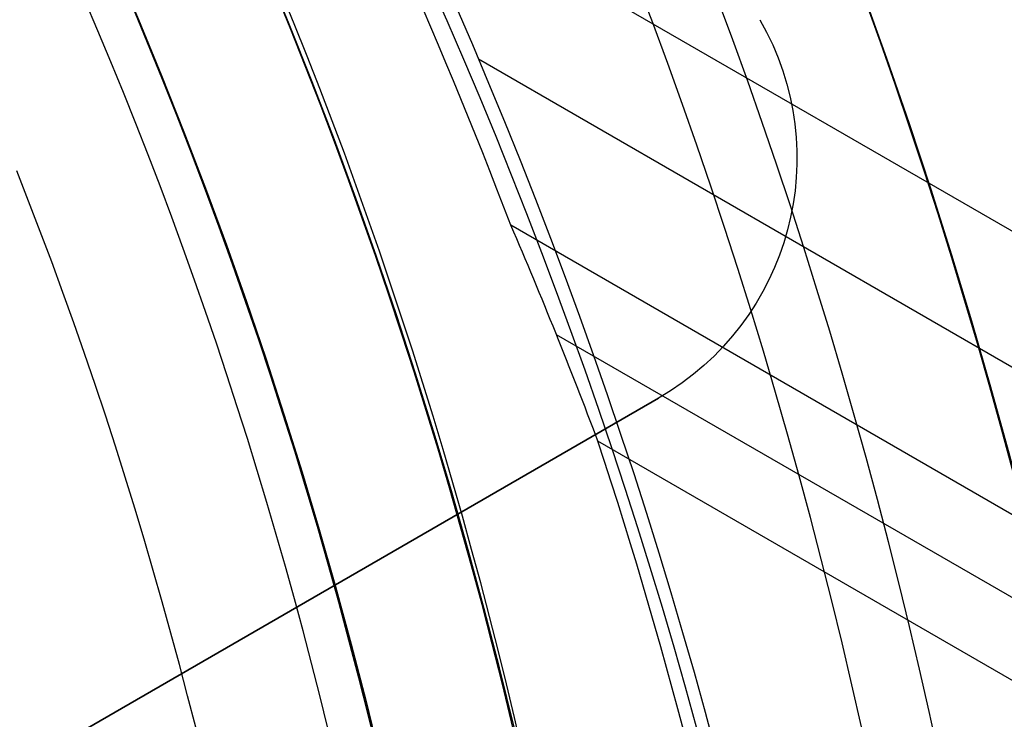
# Model space of a CAD drawing. Extents: x 16051 to 17254, y -2088 to -1046.
# Tile 35 of 62: x 16699 to 16709, y -1693 to -1685. Entities that reach past the tile are written whole.
import ezdxf

# ---------------------------------------------------------------- set-up
doc = ezdxf.new("R2010")
doc.units = 0
doc.layers.get('0').update_dxf_attribs({"linetype": 'CONTINUOUS'})
doc.layers.add('COLOR', color=7, linetype='CONTINUOUS')

msp = doc.modelspace()

# ---------------------------------------------------------------- linework, layer by layer
for p, q in [((16702.36279174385, -1683.328040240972, 54.33859617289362), (16713.79380635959, -1689.92773960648, 54.33859617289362)), ((17245.64764317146, -1998.468608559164, 56.4424488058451), (16703.75398332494, -1685.606158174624, 56.4424488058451)), ((17244.95658037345, -1999.665564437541, 54.70892942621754), (16704.10416529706, -1687.404277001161, 54.70892942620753)), ((16704.59582007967, -1688.584898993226, 55.13187291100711), (17244.56826975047, -2000.338138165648, 55.13187291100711)), ((16705.70195016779, -1689.276261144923, 261.0844421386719), (16683.1852896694, -1702.276261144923, 261.0844421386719)), ((16696.17567072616, -1694.776261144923, 258.0844421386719), (16705.70195016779, -1689.276261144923, 258.0844421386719)), ((16705.70195016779, -1689.276261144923, 258.0844421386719), (16705.70195016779, -1689.276261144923, 261.0844421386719)), ((17244.17995912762, -2001.010711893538, 55.5548163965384), (16705.04684664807, -1689.742064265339, 55.55481639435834))]:
    msp.add_line(p, q)
at = {"extrusion": (0.1124755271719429, 0.1948133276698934, 0.9743700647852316)}
msp.add_lwpolyline([(-15309.47030365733, -6720.994009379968), (-15309.98085325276, -6720.685040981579), (-15310.48939906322, -6720.371376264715), (-15310.99588066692, -6720.053034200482), (-15311.50023783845, -6719.730034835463), (-15312.00241057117, -6719.402399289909), (-15312.50233909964, -6719.070149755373), (-15312.99996392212, -6718.733309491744), (-15313.49522582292, -6718.391902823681), (-15313.98806589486, -6718.045955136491), (-15314.47842556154, -6717.695492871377), (-15314.96624659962, -6717.340543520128), (-15315.45147116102, -6716.981135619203), (-15315.93404179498, -6716.617298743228), (-15316.41390147, -6716.24906349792), (-15316.89099359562, -6715.876461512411), (-15317.36526204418, -6715.499525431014), (-15317.83665117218, -6715.118288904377), (-15318.30510584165, -6714.732786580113), (-15318.7705714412, -6714.343054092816), (-15319.23299390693, -6713.949128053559), (-15319.69231974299, -6713.551046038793), (-15320.14849604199, -6713.148846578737), (-15320.6014705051, -6712.742569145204), (-15321.05119146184, -6712.332254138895), (-15321.49760788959, -6711.917942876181), (-15321.94066943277, -6711.499677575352), (-15322.38032642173, -6711.077501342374), (-15322.8165298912, -6710.651458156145), (-15323.24923159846, -6710.221592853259), (-15323.67838404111, -6709.787951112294), (-15324.10394047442, -6709.350579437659), (-15324.52585492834, -6708.909525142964), (-15324.94408222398, -6708.464836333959), (-15325.35857798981, -6708.016561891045), (-15325.76929867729, -6707.564751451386), (-15326.17620157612, -6707.10945539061), (-15326.579244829, -6706.65072480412), (-15326.9783874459, -6706.188611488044), (-15327.37358931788, -6705.723167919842), (-15327.76481123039, -6705.25444723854), (-15328.15201487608, -6704.782503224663), (-15328.53516286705, -6704.307390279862), (-15328.91421874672, -6703.829163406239), (-15329.28914700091, -6703.347878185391), (-15329.65991306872, -6702.863590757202), (-15330.02648335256, -6702.376357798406), (-15330.38882522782, -6701.886236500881), (-15330.74690705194, -6701.393284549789), (-15331.10069817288, -6700.897560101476), (-15331.4501689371, -6700.399121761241), (-15331.79529069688, -6699.898028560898), (-15332.13603581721, -6699.394339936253), (-15332.47237768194, -6698.888115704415), (-15332.80429069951, -6698.379416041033), (-15333.131750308, -6697.868301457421), (-15333.45473297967, -6697.354832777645), (-15333.77321622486, -6696.839071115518), (-15334.08717859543, -6696.321077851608), (-15334.39659968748, -6695.800914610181), (-15334.7014601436, -6695.278643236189), (-15335.00174165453, -6694.754325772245), (-15335.29742696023, -6694.228024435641), (-15335.58849985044, -6693.699801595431), (-15335.87494516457, -6693.16971974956), (-15336.15674879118, -6692.637841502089), (-15336.4338976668, -6692.10422954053), (-15336.70637977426, -6691.56894661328), (-15336.97418414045, -6691.032055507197), (-15337.23730083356, -6690.493619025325), (-15337.49572095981, -6689.953699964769), (-15337.74943665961, -6689.41236109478), (-15337.9984411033, -6688.869665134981), (-15338.24272848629, -6688.325674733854), (-15338.48229402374, -6687.780452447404), (-15338.71713394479, -6687.234060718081), (-15338.94724548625, -6686.686561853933), (-15339.1726268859, -6686.138018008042), (-15339.39327737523, -6685.588491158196), (-15339.60919717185, -6685.038043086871), (-15339.82038747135, -6684.486735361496), (-15340.02685043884, -6683.934629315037), (-15340.22858919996, -6683.381786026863), (-15340.42560783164, -6682.828266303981), (-15340.61791135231, -6682.274130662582), (-15340.80550571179, -6681.719439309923), (-15340.98839778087, -6681.164252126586), (-15341.16659534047, -6680.60862864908), (-15341.34010707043, -6680.05262805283), (-15341.50894253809, -6679.496309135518), (-15341.67311218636, -6678.939730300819), (-15341.83262732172, -6678.382949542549), (-15341.98750010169, -6677.826024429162), (-15342.13774352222, -6677.269012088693), (-15342.28337140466, -6676.711969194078), (-15342.42439838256, -6676.154951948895), (-15342.56083988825, -6675.598016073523), (-15342.69271213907, -6675.04121679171), (-15342.82003212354, -6674.484608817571), (-15342.9428175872, -6673.928246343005), (-15343.06108701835, -6673.37218302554), (-15343.17485963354, -6672.816471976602), (-15343.28415536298, -6672.261165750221), (-15343.38899483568, -6671.70631633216), (-15343.48939936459, -6671.15197512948), (-15343.58539093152, -6670.598192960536), (-15343.67699217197, -6670.045020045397), (-15343.76422635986, -6669.492505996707), (-15343.84711739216, -6668.940699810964), (-15343.92568977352, -6668.389649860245), (-15343.99996860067, -6667.839403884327), (-15344.06997954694, -6667.290008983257), (-15344.13574884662, -6666.741511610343), (-15344.19730327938, -6666.19395756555), (-15344.25467015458, -6665.64739198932), (-15344.30787729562, -6665.101859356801), (-15344.35695302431, -6664.5574034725), (-15344.4019261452, -6664.014067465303), (-15344.44282592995, -6663.471893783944), (-15344.4796821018, -6662.930924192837), (-15344.51252481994, -6662.391199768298), (-15344.54138466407, -6661.852760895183), (-15344.56629261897, -6661.315647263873), (-15344.58728005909, -6660.779897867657), (-15344.60437873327, -6660.245551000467), (-15344.61762074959, -6659.712644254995), (-15344.6270385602, -6659.181214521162), (-15344.63266494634, -6658.651297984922), (-15344.63453300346, -6658.122930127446), (-15344.6327337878, -6657.604389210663), (-15344.62731513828, -6657.08435597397), (-15344.61824576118, -6656.562863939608), (-15344.60549465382, -6656.039947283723), (-15344.58903111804, -6655.51564083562), (-15344.56882477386, -6654.989980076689), (-15344.54484557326, -6654.463001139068), (-15344.51706381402, -6653.934740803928), (-15344.48545015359, -6653.405236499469), (-15344.44997562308, -6652.874526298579), (-15344.41061164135, -6652.342648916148), (-15344.36733002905, -6651.809643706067), (-15344.32010302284, -6651.275550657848), (-15344.26890328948, -6650.740410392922), (-15344.21370394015, -6650.204264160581), (-15344.15447854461, -6649.667153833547), (-15344.09120114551, -6649.129121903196), (-15344.02384627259, -6648.590211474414), (-15343.952388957, -6648.050466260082), (-15343.87680474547, -6647.509930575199), (-15343.79706971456, -6646.968649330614), (-15343.71316048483, -6646.426668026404), (-15343.62505423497, -6645.884032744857), (-15343.53272871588, -6645.340790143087), (-15343.43616226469, -6644.796987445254), (-15343.33533381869, -6644.252672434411), (-15343.2302229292, -6643.707893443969), (-15343.1208097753, -6643.162699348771), (-15343.00707517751, -6642.617139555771), (-15342.8890006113, -6642.07126399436), (-15342.76656822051, -6641.525123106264), (-15342.63976083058, -6640.978767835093), (-15342.50856196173, -6640.432249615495), (-15342.37295584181, -6639.885620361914), (-15342.23292741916, -6639.338932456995), (-15342.08846237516, -6638.792238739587), (-15341.93954713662, -6638.245592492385), (-15341.78616888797, -6637.699047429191), (-15341.62831558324, -6637.15265768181), (-15341.46597595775, -6636.606477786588), (-15341.29913953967, -6636.060562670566), (-15341.12779666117, -6635.514967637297), (-15340.95193846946, -6634.969748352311), (-15340.77155693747, -6634.424960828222), (-15340.58664487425, -6633.880661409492), (-15340.39719593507, -6633.336906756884), (-15340.20320463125, -6632.793753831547), (-15340.00466633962, -6632.251259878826), (-15339.80157731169, -6631.709482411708), (-15339.59393468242, -6631.168479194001), (-15339.38173647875, -6630.628308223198), (-15339.16498162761, -6630.089027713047), (-15338.94366996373, -6629.55069607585), (-15338.71780223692, -6629.013371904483), (-15338.48738011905, -6628.477113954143), (-15338.25240621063, -6627.941981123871), (-15338.01288404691, -6627.40803243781), (-15337.76881810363, -6626.875327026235), (-15337.52021380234, -6626.343924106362), (-15337.26707751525, -6625.813882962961), (-15337.00941656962, -6625.285262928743), (-15336.74723925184, -6624.758123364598), (-15336.48055481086, -6624.232523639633), (-15336.20937346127, -6623.708523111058), (-15335.93370638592, -6623.186181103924), (-15335.65356573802, -6622.665556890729), (-15335.36896464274, -6622.146709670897), (-15335.07991719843, -6621.629698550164), (-15334.78643847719, -6621.114582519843), (-15334.48854452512, -6620.601420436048), (-15334.18625236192, -6620.090270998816), (-15333.87957998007, -6619.581192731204), (-15333.5685463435, -6619.074243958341), (-15333.25317138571, -6618.569482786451), (-15332.93347600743, -6618.066967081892), (-15332.60948207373, -6617.566754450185), (-15332.28121241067, -6617.068902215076), (-15331.94869080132, -6616.573467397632), (-15331.61194198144, -6616.080506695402), (-15331.2709916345, -6615.590076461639), (-15330.92586638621, -6615.102232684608), (-15330.57659379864, -6614.617030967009), (-15330.22320236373, -6614.134526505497), (-15329.86572149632, -6613.654774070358), (-15329.50418152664, -6613.1778279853), (-15329.13861369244, -6612.703742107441), (-15328.7690501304, -6612.232569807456), (-15328.39552386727, -6611.764363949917), (-15328.01806881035, -6611.299176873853), (-15327.63671973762, -6610.837060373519), (-15327.25151228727, -6610.378065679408), (-15326.86248294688, -6609.92224343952), (-15326.46966904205, -6609.469643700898), (-15326.0731087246, -6609.020315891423), (-15325.67284096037, -6608.574308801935), (-15325.26890551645, -6608.131670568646), (-15324.86134294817, -6607.69244865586), (-15324.45019458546, -6607.256689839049), (-15324.03550251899, -6606.824440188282), (-15323.61730958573, -6606.395745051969), (-15323.19565935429, -6605.970649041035), (-15322.77059610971, -6605.54919601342), (-15322.342164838, -6605.131429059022), (-15321.91041121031, -6604.717390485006), (-15321.47538156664, -6604.307121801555), (-15321.03712289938, -6603.900663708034), (-15320.59568283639, -6603.498056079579), (-15320.15110962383, -6603.099337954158), (-15319.7034521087, -6602.704547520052), (-15319.25275972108, -6602.313722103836), (-15318.79908245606, -6601.926898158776), (-15318.34247085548, -6601.54411125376), (-15317.88297598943, -6601.165396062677), (-15317.42064943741, -6600.790786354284), (-15316.95554326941, -6600.420314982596), (-15316.4877100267, -6600.054013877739), (-15316.01720270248, -6599.691914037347), (-15315.54407472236, -6599.334045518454), (-15315.06837992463, -6598.980437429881), (-15314.59017254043, -6598.63111792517), (-15314.10950717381, -6598.286114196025), (-15313.62643878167, -6597.945452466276), (-15313.14102265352, -6597.609157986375), (-15312.65331439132, -6597.277255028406), (-15312.16336988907, -6596.949766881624), (-15311.67124531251, -6596.626715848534), (-15311.17699707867, -6596.308123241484), (-15310.68068183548, -6595.994009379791)], dxfattribs=at)
at = {"extrusion": (0.1124755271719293, 0.1948133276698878, 0.9743700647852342)}
msp.add_lwpolyline([(-15308.55944587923, -6595.994009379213), (-15309.08051549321, -6596.298800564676), (-15309.59963515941, -6596.60845085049), (-15310.11674160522, -6596.922942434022), (-15310.6317717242, -6597.242256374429), (-15311.14466260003, -6597.566372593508), (-15311.6553515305, -6597.895269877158), (-15312.16377605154, -6598.228925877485), (-15312.66987396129, -6598.567317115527), (-15313.17358334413, -6598.91041898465), (-15313.67484259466, -6599.258205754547), (-15314.17359044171, -6599.610650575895), (-15314.66976597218, -6599.967725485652), (-15315.16330865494, -6600.329401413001), (-15315.65415836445, -6600.695648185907), (-15316.14225540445, -6601.066434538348), (-15316.62754053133, -6601.441728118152), (-15317.10995497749, -6601.821495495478), (-15317.58944047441, -6602.205702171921), (-15318.06593927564, -6602.594312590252), (-15318.53939417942, -6602.987290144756), (-15319.00974855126, -6603.384597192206), (-15319.47694634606, -6603.786195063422), (-15319.94093213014, -6604.192044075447), (-15320.40165110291, -6604.602103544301), (-15320.85904911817, -6605.016331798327), (-15321.31307270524, -6605.434686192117), (-15321.7636690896, -6605.857123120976), (-15322.21078621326, -6606.283598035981), (-15322.65437275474, -6606.714065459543), (-15323.09437814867, -6607.148479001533), (-15323.53075260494, -6607.586791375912), (-15323.96344712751, -6608.028954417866), (-15324.3924135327, -6608.474919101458), (-15324.81760446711, -6608.924635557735), (-15325.238973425, -6609.378053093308), (-15325.6564747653, -6609.835120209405), (-15326.070063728, -6610.295784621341), (-15326.47969645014, -6610.759993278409), (-15326.88532998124, -6611.22769238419), (-15327.28692229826, -6611.698827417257), (-15327.68443231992, -6612.173343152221), (-15328.07781992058, -6612.651183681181), (-15328.4670459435, -6613.132292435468), (-15328.85207221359, -6613.616612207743), (-15329.23286154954, -6614.104085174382), (-15329.60937777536, -6614.594652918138), (-15329.98158573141, -6615.08825645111), (-15330.34945128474, -6615.584836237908), (-15330.71294133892, -6616.084332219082), (-15331.07202384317, -6616.586683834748), (-15331.42666780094, -6617.091830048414), (-15331.77684327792, -6617.599709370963), (-15332.12252140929, -6618.11025988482), (-15332.46367440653, -6618.623419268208), (-15332.80027556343, -6619.139124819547), (-15333.13229926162, -6619.657313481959), (-15333.45972097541, -6620.177921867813), (-15333.78251727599, -6620.700886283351), (-15334.10066583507, -6621.226142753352), (-15334.41414542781, -6621.753627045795), (-15334.72293593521, -6622.283274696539), (-15335.02701834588, -6622.815021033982), (-15335.32637475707, -6623.348801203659), (-15335.62098837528, -6623.884550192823), (-15335.91084351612, -6624.422202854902), (-15336.19592560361, -6624.961693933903), (-15336.4762211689, -6625.502958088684), (-15336.75171784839, -6626.045929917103), (-15337.02240438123, -6626.590543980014), (-15337.28827060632, -6627.136734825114), (-15337.54930745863, -6627.684437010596), (-15337.80550696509, -6628.233585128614), (-15338.0568622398, -6628.784113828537), (-15338.30336747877, -6629.335957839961), (-15338.54501795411, -6629.889051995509), (-15338.78181000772, -6630.443331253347), (-15339.01374104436, -6630.998730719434), (-15339.24080952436, -6631.555185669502), (-15339.46301495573, -6632.112631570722), (-15339.68035788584, -6632.671004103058), (-15339.89283989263, -6633.230239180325), (-15340.10046357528, -6633.790272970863), (-15340.30323254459, -6634.351041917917), (-15340.50115141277, -6634.912482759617), (-15340.69422578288, -6635.474532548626), (-15340.88246223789, -6636.037128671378), (-15341.06586832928, -6636.600208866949), (-15341.2444525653, -6637.163711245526), (-15341.41822439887, -6637.727574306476), (-15341.58719421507, -6638.291736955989), (-15341.75137331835, -6638.856138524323), (-15341.91077391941, -6639.420718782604), (-15342.06540912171, -6639.9854179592), (-15342.21529290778, -6640.550176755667), (-15342.36044012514, -6641.114936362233), (-15342.50086647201, -6641.67963847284), (-15342.63658848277, -6642.24422529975), (-15342.76762351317, -6642.808639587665), (-15342.89398972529, -6643.372824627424), (-15343.01570607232, -6643.936724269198), (-15343.13279228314, -6644.500282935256), (-15343.24526884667, -6645.06344563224), (-15343.35315699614, -6645.626157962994), (-15343.4564786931, -6646.188366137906), (-15343.55525661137, -6646.750016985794), (-15343.64951412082, -6647.311057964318), (-15343.73927527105, -6647.871437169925), (-15343.82456477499, -6648.431103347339), (-15343.90540799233, -6648.990005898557), (-15343.98183091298, -6649.548094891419), (-15344.05386014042, -6650.105321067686), (-15344.12152287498, -6650.661635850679), (-15344.18484689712, -6651.216991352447), (-15344.24386055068, -6651.771340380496), (-15344.29859272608, -6652.324636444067), (-15344.34907284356, -6652.876833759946), (-15344.39533083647, -6653.427887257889), (-15344.43739713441, -6653.977752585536), (-15344.47530264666, -6654.526386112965), (-15344.50907874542, -6655.073744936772), (-15344.53875724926, -6655.61978688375), (-15344.56437040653, -6656.164470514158), (-15344.58595087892, -6656.707755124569), (-15344.60353172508, -6657.249600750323), (-15344.61714638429, -6657.789968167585), (-15344.62682866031, -6658.328818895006), (-15344.63261270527, -6658.866115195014), (-15344.63453300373, -6659.401820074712), (-15344.63278133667, -6659.913463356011), (-15344.62750615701, -6660.426560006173), (-15344.61867739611, -6660.941077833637), (-15344.60626526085, -6661.456984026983), (-15344.59024024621, -6661.974245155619), (-15344.57057314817, -6662.492827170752), (-15344.54723507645, -6663.012695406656), (-15344.52019746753, -6663.533814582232), (-15344.48943209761, -6664.056148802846), (-15344.45491109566, -6664.579661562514), (-15344.4166069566, -6665.104315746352), (-15344.37449255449, -6665.630073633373), (-15344.32854115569, -6666.156896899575), (-15344.27872643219, -6666.68474662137), (-15344.22502247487, -6667.213583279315), (-15344.16740380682, -6667.743366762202), (-15344.1058453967, -6668.274056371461), (-15344.04032267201, -6668.805610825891), (-15343.97081153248, -6669.337988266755), (-15343.89728836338, -6669.871146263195), (-15343.8197300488, -6670.405041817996), (-15343.73811398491, -6670.939631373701), (-15343.65241809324, -6671.474870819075), (-15343.56262083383, -6672.010715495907), (-15343.46870121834, -6672.547120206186), (-15343.37063882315, -6673.084039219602), (-15343.26841380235, -6673.621426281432), (-15343.16200690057, -6674.159234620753), (-15343.05139946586, -6674.697416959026), (-15342.93657346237, -6675.23592551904), (-15342.81751148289, -6675.774712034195), (-15342.69419676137, -6676.313727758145), (-15342.5666131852, -6676.852923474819), (-15342.43474530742, -6677.392249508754), (-15342.29857835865, -6677.9316557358), (-15342.15809825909, -6678.471091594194), (-15342.01329163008, -6679.010506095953), (-15341.86414580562, -6679.549847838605), (-15341.71064884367, -6680.089065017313), (-15341.55278953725, -6680.628105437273), (-15341.39055742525, -6681.166916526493), (-15341.22394280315, -6681.705445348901), (-15341.05293673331, -6682.243638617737), (-15340.87753105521, -6682.781442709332), (-15340.69771839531, -6683.318803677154), (-15340.51349217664, -6683.855667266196), (-15340.32484662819, -6684.391978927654), (-15340.13177679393, -6684.927683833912), (-15339.93427854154, -6685.462726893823), (-15339.73234857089, -6685.997052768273), (-15339.5259844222, -6686.530605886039), (-15339.31518448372, -6687.063330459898), (-15339.09994799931, -6687.595170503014), (-15338.88027507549, -6688.126069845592), (-15338.6561666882, -6688.655972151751), (-15338.42762468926, -6689.184820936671), (-15338.1946518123, -6689.712559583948), (-15337.95725167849, -6690.239131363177), (-15337.71542880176, -6690.76447944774), (-15337.46918859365, -6691.288546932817), (-15337.21853736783, -6691.811276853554), (-15336.9634823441, -6692.332612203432), (-15336.70403165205, -6692.852495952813), (-15336.44019433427, -6693.370871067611), (-15336.17198034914, -6693.88768052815), (-15335.89940057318, -6694.402867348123), (-15335.62246680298, -6694.916374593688), (-15335.34119175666, -6695.428145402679), (-15335.05558907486, -6695.938123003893), (-15334.76567332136, -6696.446250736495), (-15334.47145998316, -6696.952472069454), (-15334.17296547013, -6697.456730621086), (-15333.87020711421, -6697.958970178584), (-15333.56320316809, -6698.459134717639), (-15333.25197280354, -6698.957168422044), (-15332.93653610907, -6699.4530157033), (-15332.61691408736, -6699.946621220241), (-15332.29312865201, -6700.437929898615), (-15331.96520262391, -6700.926886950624), (-15331.63315972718, -6701.413437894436), (-15331.2970245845, -6701.897528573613), (-15330.95682271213, -6702.379105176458), (-15330.6125805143, -6702.85811425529), (-15330.26432527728, -6703.334502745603), (-15329.91208516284, -6703.808217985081), (-15329.55588920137, -6704.279207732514), (-15329.19576728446, -6704.747420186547), (-15328.83175015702, -6705.212804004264), (-15328.463869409, -6705.675308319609), (-15328.09215746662, -6706.134882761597), (-15327.71664758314, -6706.591477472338), (-15327.33737382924, -6707.045043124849), (-15326.95437108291, -6707.495530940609), (-15326.56767501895, -6707.942892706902), (-15326.17732209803, -6708.387080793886), (-15325.78334955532, -6708.828048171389), (-15325.38579538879, -6709.26574842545), (-15324.98469834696, -6709.700135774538), (-15324.58009791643, -6710.131165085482), (-15324.17203430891, -6710.558791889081), (-15323.76054844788, -6710.982972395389), (-15323.34568195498, -6711.403663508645), (-15322.92747713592, -6711.820822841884), (-15322.50597696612, -6712.23440873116), (-15322.08122507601, -6712.644380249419), (-15321.65326573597, -6713.050697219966), (-15321.222143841, -6713.453320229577), (-15320.78790489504, -6713.852210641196), (-15320.35059499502, -6714.247330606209), (-15319.91026081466, -6714.63864307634), (-15319.46694958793, -6715.026111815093), (-15319.02070909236, -6715.409701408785), (-15318.57158763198, -6715.789377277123), (-15318.11963402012, -6716.165105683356), (-15317.66489756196, -6716.53685374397), (-15317.20742803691, -6716.904589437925), (-15316.74727568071, -6717.268281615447), (-15316.28449116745, -6717.627900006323), (-15315.81912559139, -6717.983415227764), (-15315.35123044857, -6718.334798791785), (-15314.88085761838, -6718.682023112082), (-15314.40805934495, -6719.02506151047), (-15313.93288821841, -6719.363888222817), (-15313.45539715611, -6719.698478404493), (-15312.97563938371, -6720.028808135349), (-15312.49366841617, -6720.354854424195), (-15312.00953803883, -6720.676595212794), (-15311.52330228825, -6720.994009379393)], dxfattribs=at)
at = {"extrusion": (0.1124755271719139, 0.1948133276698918, 0.9743700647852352)}
msp.add_lwpolyline([(-15314.92049179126, -6595.994009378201), (-15315.39590661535, -6596.329127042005), (-15315.86907008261, -6596.668318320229), (-15316.3399330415, -6597.011559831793), (-15316.80844663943, -6597.358827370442), (-15317.27456233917, -6597.710095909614), (-15317.73823193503, -6598.065339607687), (-15318.19940756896, -6598.424531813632), (-15318.65804174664, -6598.787645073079), (-15319.11408735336, -6599.154651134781), (-15319.56749766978, -6599.525520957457), (-15320.0182263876, -6599.900224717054), (-15320.46622762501, -6600.278731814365), (-15320.91145594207, -6600.661010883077), (-15321.35386635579, -6601.047029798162), (-15321.7934143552, -6601.436755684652), (-15322.23005591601, -6601.830154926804), (-15322.66374751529, -6602.227193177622), (-15323.09444614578, -6602.627835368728), (-15323.52210933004, -6603.032045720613), (-15323.94669513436, -6603.439787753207), (-15324.36816218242, -6603.85102429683), (-15324.78646966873, -6604.265717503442), (-15325.20157737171, -6604.683828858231), (-15325.61344566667, -6605.10531919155), (-15326.02203553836, -6605.53014869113), (-15326.42730859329, -6605.958276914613), (-15326.82922707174, -6606.389662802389), (-15327.22775385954, -6606.82426469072), (-15327.62285249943, -6607.262040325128), (-15328.01448720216, -6607.70294687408), (-15328.40262285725, -6608.146940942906), (-15328.78722504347, -6608.593978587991), (-15329.16826003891, -6609.044015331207), (-15329.54569483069, -6609.497006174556), (-15329.91949712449, -6609.952905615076), (-15330.28963535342, -6610.411667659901), (-15330.65607868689, -6610.87324584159), (-15331.0187970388, -6611.337593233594), (-15331.37776107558, -6611.804662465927), (-15331.73294222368, -6612.274405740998), (-15332.08431267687, -6612.746774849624), (-15332.43184540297, -6613.221721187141), (-15332.77551415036, -6613.699195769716), (-15333.11529345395, -6614.179149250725), (-15333.45115864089, -6614.66153193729), (-15333.78308583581, -6615.146293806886), (-15334.11105196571, -6615.633384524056), (-15334.43503476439, -6616.122753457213), (-15334.75501277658, -6616.614349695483), (-15335.07096536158, -6617.108122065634), (-15335.38287269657, -6617.604019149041), (-15335.69071577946, -6618.101989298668), (-15335.99447643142, -6618.601980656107), (-15336.29413729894, -6619.103941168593), (-15336.58968185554, -6619.607818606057), (-15336.88109440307, -6620.113560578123), (-15337.16836007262, -6620.621114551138), (-15337.45146482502, -6621.130427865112), (-15337.73039545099, -6621.641447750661), (-15338.00513957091, -6622.15412134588), (-15338.27568563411, -6622.668395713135), (-15338.54202291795, -6623.184217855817), (-15338.80414152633, -6623.701534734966), (-15339.06203238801, -6624.220293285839), (-15339.31568725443, -6624.740440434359), (-15339.56509869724, -6625.261923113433), (-15339.81026010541, -6625.784688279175), (-15340.0511656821, -6626.308682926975), (-15340.28781044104, -6626.83385410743), (-15340.52019020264, -6627.360148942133), (-15340.74830158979, -6627.887514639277), (-15340.97214202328, -6628.415898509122), (-15341.1917097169, -6628.945247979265), (-15341.40700367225, -6629.475510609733), (-15341.6180236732, -6630.006634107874), (-15341.8247702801, -6630.538566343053), (-15342.02724482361, -6631.071255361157), (-15342.22544939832, -6631.604649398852), (-15342.41938685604, -6632.138696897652), (-15342.60906079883, -6632.673346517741), (-15342.79447557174, -6633.208547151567), (-15342.97563625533, -6633.744247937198), (-15343.15254865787, -6634.280398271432), (-15343.32521930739, -6634.816947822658), (-15343.49365544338, -6635.353846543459), (-15343.65786500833, -6635.891044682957), (-15343.81785663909, -6636.4284927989), (-15343.97363965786, -6636.966141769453), (-15344.12522406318, -6637.50394280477), (-15344.27262052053, -6638.041847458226), (-15344.41584035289, -6638.579807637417), (-15344.55489553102, -6639.117775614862), (-15344.68979866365, -6639.655704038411), (-15344.82056298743, -6640.19354594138), (-15344.94720235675, -6640.731254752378), (-15345.06973123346, -6641.268784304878), (-15345.18816467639, -6641.806088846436), (-15345.30251833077, -6642.343123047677), (-15345.41280841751, -6642.879842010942), (-15345.51905172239, -6643.416201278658), (-15345.62126558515, -6643.952156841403), (-15345.71946788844, -6644.487665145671), (-15345.81367704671, -6645.02268310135), (-15345.90391199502, -6645.557168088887), (-15345.99019217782, -6646.091077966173), (-15346.07253753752, -6646.624371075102), (-15346.15096850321, -6647.157006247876), (-15346.22550597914, -6647.688942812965), (-15346.2961713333, -6648.22014060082), (-15346.36298638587, -6648.750559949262), (-15346.4259733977, -6649.280161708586), (-15346.48515505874, -6649.808907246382), (-15346.54055447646, -6650.336758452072), (-15346.5921951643, -6650.863677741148), (-15346.64010103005, -6651.389628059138), (-15346.68429636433, -6651.914572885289), (-15346.724805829, -6652.438476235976), (-15346.76165444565, -6652.961302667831), (-15346.79486758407, -6653.483017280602), (-15346.82447095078, -6654.003585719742), (-15346.85049057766, -6654.522974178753), (-15346.87295281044, -6655.041149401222), (-15346.89188429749, -6655.558078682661), (-15346.90731197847, -6656.073729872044), (-15346.91926307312, -6656.588071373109), (-15346.92776507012, -6657.101072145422), (-15346.93284571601, -6657.612701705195), (-15346.9345330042, -6658.122930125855), (-15346.93278552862, -6658.642178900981), (-15346.92752331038, -6659.162878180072), (-15346.91871685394, -6659.68499640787), (-15346.90633692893, -6660.208501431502), (-15346.89035458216, -6660.733360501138), (-15346.87074114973, -6661.259540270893), (-15346.8474682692, -6661.787006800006), (-15346.82050789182, -6662.315725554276), (-15346.78983229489, -6662.845661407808), (-15346.75541409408, -6663.37677864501), (-15346.71722625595, -6663.909040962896), (-15346.67524211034, -6664.442411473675), (-15346.62943536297, -6664.976852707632), (-15346.57978010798, -6665.512326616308), (-15346.52625084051, -6666.048794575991), (-15346.46882246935, -6666.586217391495), (-15346.40747032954, -6667.124555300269), (-15346.342170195, -6667.663767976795), (-15346.27289829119, -6668.203814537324), (-15346.19963130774, -6668.744653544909), (-15346.12234641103, -6669.286243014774), (-15346.0410212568, -6669.828540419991), (-15345.95563400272, -6670.371502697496), (-15345.86616332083, -6670.915086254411), (-15345.7725884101, -6671.459246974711), (-15345.67488900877, -6672.003940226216), (-15345.5730454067, -6672.549120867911), (-15345.46703845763, -6673.094743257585), (-15345.35684959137, -6673.640761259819), (-15345.24246082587, -6674.187128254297), (-15345.12385477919, -6674.733797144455), (-15345.0010146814, -6675.280720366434), (-15344.87392438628, -6675.827849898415), (-15344.74256838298, -6676.375137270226), (-15344.60693180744, -6676.922533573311), (-15344.46700045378, -6677.469989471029), (-15344.3227607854, -6678.017455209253), (-15344.17419994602, -6678.564880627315), (-15344.02130577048, -6679.112215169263), (-15343.86406679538, -6679.659407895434), (-15343.70247226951, -6680.206407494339), (-15343.53651216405, -6680.753162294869), (-15343.36617718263, -6681.299620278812), (-15343.19145877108, -6681.845729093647), (-15343.01234912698, -6682.391436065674), (-15342.82884120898, -6682.936688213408), (-15342.64092874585, -6683.481432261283), (-15342.44860624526, -6684.025614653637), (-15342.25186900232, -6684.569181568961), (-15342.05071310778, -6685.112078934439), (-15341.845135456, -6685.65425244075), (-15341.63513375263, -6686.195647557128), (-15341.42070652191, -6686.736209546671), (-15341.20185311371, -6687.275883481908), (-15340.97857371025, -6687.814614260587), (-15340.75086933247, -6688.352346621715), (-15340.51874184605, -6688.8890251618), (-15340.28219396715, -6689.424594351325), (-15340.04122926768, -6689.958998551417), (-15339.79585218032, -6690.492182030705), (-15339.54606800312, -6691.024088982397), (-15339.29188290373, -6691.554663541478), (-15339.03330392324, -6692.083849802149), (-15338.77033897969, -6692.611591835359), (-15338.50299687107, -6693.137833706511), (-15338.23128727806, -6693.662519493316), (-15337.95522076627, -6694.185593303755), (-15337.6748087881, -6694.70699929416), (-15337.39006368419, -6695.226681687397), (-15337.10099868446, -6695.744584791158), (-15336.80762790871, -6696.260653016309), (-15336.50996636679, -6696.774830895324), (-15336.20802995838, -6697.287063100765), (-15335.90183547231, -6697.797294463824), (-15335.59140058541, -6698.305469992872), (-15335.276743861, -6698.81153489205), (-15334.95788474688, -6699.315434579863), (-15334.63484357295, -6699.817114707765), (-15334.30764154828, -6700.316521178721), (-15333.97630075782, -6700.813600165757), (-15333.64084415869, -6701.30829813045), (-15333.30129557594, -6701.800561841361), (-15332.95767969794, -6702.290338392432), (-15332.6100220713, -6702.777575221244), (-15332.25834909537, -6703.262220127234), (-15331.9026880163, -6703.744221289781), (-15331.54306692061, -6704.223527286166), (-15331.17951472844, -6704.700087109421), (-15330.81206118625, -6705.173850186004), (-15330.44073685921, -6705.644766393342), (-15330.06557312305, -6706.112786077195), (-15329.68660215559, -6706.577860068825), (-15329.30385692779, -6707.039939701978), (-15328.91737119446, -6707.498976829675), (-15328.52717948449, -6707.954923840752), (-15328.13331709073, -6708.407733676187), (-15327.73582005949, -6708.857359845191), (-15327.33472517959, -6709.303756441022), (-15326.93006997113, -6709.746878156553), (-15326.52189267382, -6710.18668029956), (-15326.11023223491, -6710.623118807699), (-15325.69512829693, -6711.056150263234), (-15325.27662118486, -6711.485731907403), (-15324.85475189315, -6711.911821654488), (-15324.4295620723, -6712.334378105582), (-15324.00109401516, -6712.753360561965), (-15323.56939064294, -6713.168729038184), (-15323.13449549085, -6713.580444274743), (-15322.69645269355, -6713.988467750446), (-15322.25530697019, -6714.392761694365), (-15321.81110360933, -6714.793289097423), (-15321.36388845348, -6715.190013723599), (-15320.91370788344, -6715.582900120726), (-15320.4606088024, -6715.971913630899), (-15320.00463861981, -6716.357020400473), (-15319.54584523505, -6716.738187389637), (-15319.0842770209, -6717.115382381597), (-15318.61998280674, -6717.488573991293), (-15318.15301186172, -6717.857731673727), (-15317.68341387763, -6718.222825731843), (-15317.21123895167, -6718.583827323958), (-15316.73653756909, -6718.940708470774), (-15316.25936058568, -6719.293442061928), (-15315.77975921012, -6719.642001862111), (-15315.2977849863, -6719.986362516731), (-15314.81348977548, -6720.326499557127), (-15314.32692573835, -6720.662389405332), (-15313.83814531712, -6720.994009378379)], dxfattribs=at)
at = {"extrusion": (0.1124755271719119, 0.1948133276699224, 0.9743700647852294)}
msp.add_lwpolyline([(-15315.67810926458, -6720.994009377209), (-15316.14404000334, -6720.656685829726), (-15316.60769940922, -6720.315426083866), (-15317.06904060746, -6719.970253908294), (-15317.52801703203, -6719.62119384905), (-15317.98458244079, -6719.268271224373), (-15318.43869093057, -6718.911512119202), (-15318.89029695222, -6718.550943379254), (-15319.33935532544, -6718.18659260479), (-15319.78582125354, -6717.818488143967), (-15320.22965033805, -6717.446659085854), (-15320.67079859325, -6717.071135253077), (-15321.10922246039, -6716.691947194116), (-15321.54487882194, -6716.309126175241), (-15321.97772501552, -6715.922704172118), (-15322.40771884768, -6715.532713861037), (-15322.83481860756, -6715.139188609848), (-15323.25898308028, -6714.742162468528), (-15323.68017156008, -6714.341670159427), (-15324.09834386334, -6713.937747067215), (-15324.51346034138, -6713.530429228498), (-15324.92548189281, -6713.119753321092), (-15325.33436997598, -6712.705756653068), (-15325.74008662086, -6712.288477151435), (-15326.14259444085, -6711.86795335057), (-15326.54185664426, -6711.444224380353), (-15326.93783704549, -6711.017329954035), (-15327.33050007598, -6710.587310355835), (-15327.71981079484, -6710.154206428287), (-15328.10573489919, -6709.718059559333), (-15328.48823873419, -6709.278911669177), (-15328.86728930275, -6708.836805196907), (-15329.242854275, -6708.3917830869), (-15329.61490199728, -6707.943888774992), (-15329.98340150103, -6707.493166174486), (-15330.34832251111, -6707.039659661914), (-15330.70963545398, -6706.583414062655), (-15331.06731146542, -6706.124474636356), (-15331.42132239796, -6705.662887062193), (-15331.77164082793, -6705.198697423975), (-15332.11824006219, -6704.731952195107), (-15332.46109414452, -6704.262698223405), (-15332.80017786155, -6703.790982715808), (-15333.13546674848, -6703.316853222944), (-15333.46693709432, -6702.840357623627), (-15333.79456594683, -6702.361544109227), (-15334.11833111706, -6701.880461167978), (-15334.43821118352, -6701.397157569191), (-15334.75418549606, -6700.911682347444), (-15335.06623417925, -6700.424084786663), (-15335.3743381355, -6699.934414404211), (-15335.67847904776, -6699.442720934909), (-15335.97863938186, -6698.949054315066), (-15336.27480238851, -6698.453464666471), (-15336.56695210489, -6697.956002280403), (-15336.85507335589, -6697.456717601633), (-15337.13915175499, -6696.955661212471), (-15337.41917370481, -6696.452883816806), (-15337.69512639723, -6695.948436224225), (-15337.9669978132, -6695.442369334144), (-15338.23477672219, -6694.934734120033), (-15338.4984526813, -6694.425581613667), (-15338.75801603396, -6693.9149628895), (-15339.01345790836, -6693.402929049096), (-15339.26477021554, -6692.889531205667), (-15339.51194564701, -6692.374820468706), (-15339.75497767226, -6691.858847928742), (-15339.99386053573, -6691.341664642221), (-15340.22858925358, -6690.823321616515), (-15340.4591596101, -6690.303869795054), (-15340.68556815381, -6689.783360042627), (-15340.90781219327, -6689.261843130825), (-15341.12588979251, -6688.739369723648), (-15341.33979976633, -6688.215990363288), (-15341.54954167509, -6687.691755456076), (-15341.7551158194, -6687.166715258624), (-15341.95652323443, -6686.640919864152), (-15342.15376568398, -6686.114419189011), (-15342.34684565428, -6685.587262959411), (-15342.53576634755, -6685.059500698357), (-15342.72053167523, -6684.5311817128), (-15342.9011462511, -6684.002355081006), (-15343.07761538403, -6683.473069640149), (-15343.24994507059, -6682.943373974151), (-15343.41814198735, -6682.413316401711), (-15343.58221348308, -6681.882944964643), (-15343.74216757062, -6681.352307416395), (-15343.89801291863, -6680.821451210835), (-15344.04975884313, -6680.290423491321), (-15344.19741529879, -6679.759271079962), (-15344.34099287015, -6679.228040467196), (-15344.48050276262, -6678.696777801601), (-15344.61595679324, -6678.165528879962), (-15344.7473673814, -6677.634339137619), (-15344.8747475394, -6677.103253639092), (-15344.99811086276, -6676.572317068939), (-15345.11747152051, -6676.04157372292), (-15345.23284424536, -6675.511067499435), (-15345.34424432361, -6674.980841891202), (-15345.45168758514, -6674.450939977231), (-15345.55519039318, -6673.921404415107), (-15345.654769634, -6673.392277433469), (-15345.75044270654, -6672.863600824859), (-15345.84222751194, -6672.335415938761), (-15345.93014244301, -6671.807763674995), (-15346.01420637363, -6671.280684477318), (-15346.09443864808, -6670.754218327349), (-15346.17085907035, -6670.228404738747), (-15346.24348789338, -6669.703282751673), (-15346.31234580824, -6669.1788909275), (-15346.37745393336, -6668.655267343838), (-15346.43883380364, -6668.132449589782), (-15346.49650735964, -6667.610474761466), (-15346.55049693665, -6667.089379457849), (-15346.60082525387, -6666.569199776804), (-15346.6475154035, -6666.049971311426), (-15346.69059083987, -6665.531729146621), (-15346.73007536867, -6665.014507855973), (-15346.76599313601, -6664.498341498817), (-15346.7983686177, -6663.983263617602), (-15346.82722660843, -6663.469307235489), (-15346.85259221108, -6662.956504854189), (-15346.87449082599, -6662.444888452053), (-15346.89294814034, -6661.934489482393), (-15346.90799011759, -6661.425338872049), (-15346.91964298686, -6660.917467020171), (-15346.92793323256, -6660.410903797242), (-15346.93288758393, -6659.905678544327), (-15346.93453300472, -6659.401820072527), (-15346.93274021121, -6658.875881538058), (-15346.92734126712, -6658.348455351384), (-15346.91830552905, -6657.819574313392), (-15346.905602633, -6657.28927185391), (-15346.88920250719, -6656.757582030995), (-15346.86907538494, -6656.224539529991), (-15346.84519181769, -6655.69017966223), (-15346.81752268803, -6655.154538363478), (-15346.78603922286, -6654.617652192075), (-15346.75071300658, -6654.079558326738), (-15346.71151599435, -6653.540294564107), (-15346.66842052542, -6652.999899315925), (-15346.62139933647, -6652.45841160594), (-15346.57042557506, -6651.915871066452), (-15346.51547281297, -6651.372317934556), (-15346.45651505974, -6650.827793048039), (-15346.39352677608, -6650.282337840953), (-15346.32648288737, -6649.735994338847), (-15346.25535879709, -6649.188805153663), (-15346.18013040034, -6648.640813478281), (-15346.10077409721, -6648.092063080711), (-15346.01726680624, -6647.542598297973), (-15345.92958597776, -6646.992464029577), (-15345.83770960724, -6646.441705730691), (-15345.74161624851, -6645.890369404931), (-15345.64128502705, -6645.33850159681), (-15345.53669565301, -6644.786149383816), (-15345.42782843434, -6644.233360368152), (-15345.31466428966, -6643.680182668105), (-15345.19718476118, -6643.126664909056), (-15345.07537202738, -6642.572856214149), (-15344.9492089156, -6642.018806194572), (-15344.81867891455, -6641.464564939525), (-15344.68376618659, -6640.910183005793), (-15344.54445557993, -6640.35571140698), (-15344.40073264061, -6639.801201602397), (-15344.25258362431, -6639.2467054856), (-15344.09999550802, -6638.692275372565), (-15343.94295600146, -6638.137963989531), (-15343.78145355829, -6637.583824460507), (-15343.61547738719, -6637.029910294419), (-15343.44501746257, -6636.47627537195), (-15343.27006453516, -6635.922973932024), (-15343.09061014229, -6635.37006055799), (-15342.90664661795, -6634.817590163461), (-15342.71816710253, -6634.265617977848), (-15342.52516555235, -6633.714199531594), (-15342.32763674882, -6633.163390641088), (-15342.12557630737, -6632.613247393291), (-15341.91898068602, -6632.063826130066), (-15341.70784719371, -6631.515183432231), (-15341.49217399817, -6630.967376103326), (-15341.27196013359, -6630.420461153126), (-15341.04720550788, -6629.87449578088), (-15340.81791090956, -6629.329537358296), (-15340.58407801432, -6628.785643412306), (-15340.34570939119, -6628.242871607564), (-15340.10280850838, -6627.701279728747), (-15339.85537973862, -6627.160925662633), (-15339.60342836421, -6626.621867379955), (-15339.34696058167, -6626.084162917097), (-15339.08598350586, -6625.547870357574), (-15338.82050517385, -6625.013047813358), (-15338.55053454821, -6624.479753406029), (-15338.27608151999, -6623.948045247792), (-15337.99715691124, -6623.417981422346), (-15337.71377247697, -6622.889619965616), (-15337.42594090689, -6622.363018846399), (-15337.13367582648, -6621.838235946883), (-15336.83699179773, -6621.315329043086), (-15336.5359043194, -6620.794355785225), (-15336.23042982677, -6620.275373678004), (-15335.920585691, -6619.758440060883), (-15335.60639021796, -6619.243612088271), (-15335.28786264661, -6618.730946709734), (-15334.96502314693, -6618.220500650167), (-15334.63789281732, -6617.712330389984), (-15334.30649368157, -6617.206492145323), (-15333.97084868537, -6616.70304184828), (-15333.63098169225, -6616.202035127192), (-15333.28691747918, -6615.703527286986), (-15332.93868173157, -6615.207573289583), (-15332.58630103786, -6614.714227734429), (-15332.22980288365, -6614.223544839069), (-15331.86921564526, -6613.735578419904), (-15331.50456858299, -6613.250381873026), (-15331.13589183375, -6612.768008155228), (-15330.76321640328, -6612.288509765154), (-15330.386574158, -6611.811938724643), (-15330.00599781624, -6611.338346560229), (-15329.62152093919, -6610.867784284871), (-15329.23317792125, -6610.400302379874), (-15328.84100398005, -6609.93595077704), (-15328.44503514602, -6609.474778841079), (-15328.04530825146, -6609.016835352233), (-15327.6418609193, -6608.562168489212), (-15327.23473155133, -6608.11082581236), (-15326.82395931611, -6607.662854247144), (-15326.40958413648, -6607.21830006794), (-15325.9916466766, -6606.77720888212), (-15325.5701883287, -6606.339625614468), (-15325.14525119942, -6605.905594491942), (-15324.71687809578, -6605.47515902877), (-15324.28511251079, -6605.048362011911), (-15323.84999860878, -6604.625245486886), (-15323.41158121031, -6604.205850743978), (-15322.96990577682, -6603.790218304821), (-15322.52501839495, -6603.378387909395), (-15322.07696576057, -6602.970398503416), (-15321.6257951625, -6602.566288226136), (-15321.17155446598, -6602.166094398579), (-15320.71429209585, -6601.76985351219), (-15320.25405701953, -6601.377601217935), (-15319.79089872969, -6600.98937231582), (-15319.32486722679, -6600.605200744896), (-15318.85601300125, -6600.225119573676), (-15318.38438701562, -6599.849160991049), (-15317.9100406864, -6599.477356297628), (-15317.43302586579, -6599.109735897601), (-15316.9533948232, -6598.746329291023), (-15316.47120022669, -6598.387165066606), (-15315.98649512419, -6598.032270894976), (-15315.49933292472, -6597.681673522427), (-15315.0097673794, -6597.33539876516), (-15314.51785256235, -6596.993471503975), (-15314.02364285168, -6596.65591567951), (-15313.52719291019, -6596.322754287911), (-15313.02855766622, -6595.994009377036)], dxfattribs=at)
for points in [[(16704.22679303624, -1693.099136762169), (16704.14195400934, -1692.733399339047), (16704.05450767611, -1692.368276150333), (16703.96445301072, -1692.003785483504), (16703.87178898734, -1691.639945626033), (16703.77651458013, -1691.276774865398), (16703.67862876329, -1690.914291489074), (16703.57813051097, -1690.552513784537), (16703.47501879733, -1690.191460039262), (16703.36929259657, -1689.831148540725), (16703.26095088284, -1689.471597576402), (16703.14999263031, -1689.112825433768), (16703.03641681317, -1688.7548504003), (16702.92022240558, -1688.397690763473), (16702.8014083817, -1688.041364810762), (16702.67997371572, -1687.685890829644), (16702.5559173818, -1687.331287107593), (16702.42923835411, -1686.977571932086), (16702.29993560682, -1686.624763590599), (16702.16800811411, -1686.272880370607), (16702.03345485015, -1685.921940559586), (16701.8962747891, -1685.571962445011), (16701.75646690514, -1685.222964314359), (16701.61403017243, -1684.874964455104)], [(16702.12030277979, -1692.847625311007), (16702.03359453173, -1692.496679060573), (16701.94437388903, -1692.146359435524), (16701.85263986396, -1691.796684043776), (16701.75839146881, -1691.447670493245), (16701.66162771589, -1691.099336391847), (16701.56234761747, -1690.751699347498), (16701.46055018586, -1690.404776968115), (16701.35623443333, -1690.058586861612), (16701.24939937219, -1689.713146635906), (16701.14004401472, -1689.368473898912), (16701.02816737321, -1689.024586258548), (16700.91376845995, -1688.681501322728), (16700.79684628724, -1688.339236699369), (16700.67739986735, -1687.997809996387), (16700.5554282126, -1687.657238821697), (16700.43093033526, -1687.317540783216), (16700.30390524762, -1686.978733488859), (16700.17435196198, -1686.640834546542), (16700.04226949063, -1686.303861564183), (16699.90765684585, -1685.967832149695), (16699.77051303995, -1685.632763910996), (16699.6308370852, -1685.298674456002), (16699.48862799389, -1684.965581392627)], [(16700.68933727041, -1692.839829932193), (16700.60251389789, -1692.49892304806), (16700.5132446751, -1692.158643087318), (16700.42152864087, -1691.819007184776), (16700.32736483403, -1691.480032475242), (16700.2307522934, -1691.141736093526), (16700.13169005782, -1690.804135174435), (16700.03017716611, -1690.46724685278), (16699.92621265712, -1690.131088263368), (16699.81979556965, -1689.795676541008), (16699.71092494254, -1689.461028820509), (16699.59959981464, -1689.12716223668), (16699.48581922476, -1688.794093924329), (16699.36958221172, -1688.461841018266), (16699.25088781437, -1688.130420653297), (16699.12973507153, -1687.799849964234), (16699.00612302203, -1687.470146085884), (16698.8800507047, -1687.141326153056), (16698.75151715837, -1686.813407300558)]]:
    msp.add_lwpolyline(points)
at = {"extrusion": (0, 0, -1)}
for centre, radius, start, end in [((-16652.00356566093, -1705.267930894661, -89.37470231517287), 70.9424557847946, 329.9999999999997, 149.9999999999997), ((-16652.00356566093, -1705.267930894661, -46.50000292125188), 70.9424557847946, 329.9999999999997, 149.9999999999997), ((-16652.00356566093, -1705.267930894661, -259.6250029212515), 65.00000000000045, 330.0000000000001, 149.9999999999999), ((-16652.00356566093, -1705.267930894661, -259.6250029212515), 64, 329.9999999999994, 149.9999999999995), ((-16652.00356566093, -1705.267930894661, -89.37470231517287), 70.94245578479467, 149.9999999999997, 329.9999999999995), ((-16652.00356566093, -1705.267930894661, -46.50000292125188), 70.94245578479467, 149.9999999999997, 329.9999999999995), ((-16652.00356566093, -1705.267930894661, -259.6250029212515), 65.00000000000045, 150.0000000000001, 329.9999999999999), ((-16652.00356566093, -1705.267930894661, -259.6250029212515), 64, 149.9999999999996, 329.9999999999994), ((-16652.00356566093, -1705.267930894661, -88.12500292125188), 52.09123273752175, 149.9999999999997, 329.9999999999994), ((-16652.00356566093, -1705.267930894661, -62.12500292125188), 47.0345567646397, 150.0000000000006, 330.0000000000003), ((-16704.20195016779, -1686.67818493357, -261.0844421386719), 3, 150.0000000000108, 240.0000000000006), ((-16704.20195016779, -1686.67818493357, -258.0844421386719), 3, 150.0000000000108, 240.0000000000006), ((-16704.20195016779, -1686.67818493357, -259.5844421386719), 3.000000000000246, 150.000000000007, 240.0000000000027)]:
    msp.add_arc(centre, radius, start, end, dxfattribs=at)
for centre, radius, start, end in [((16652.00356566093, -1705.267930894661, 89.37470231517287), 73.2424557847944, 30.0000000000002, 210.0000000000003), ((16652.00356570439, -1705.267930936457, 88.63012703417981), 71.44457953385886, 30.0000000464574, 209.9999999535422), ((16652.00356566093, -1705.267930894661, 89.05580518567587), 71.21139006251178, 29.99999999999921, 209.9999999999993), ((16652.00356566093, -1705.267930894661, 245.6831232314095), 64.99999999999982, 29.99999999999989, 209.9999999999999), ((16652.00356566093, -1705.267930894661, 245.6831232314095), 63.99999999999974, 30.00000000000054, 210.0000000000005), ((16652.00356566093, -1705.267930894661, 211.3914713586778), 58.01326896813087, 30.00000000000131, 209.9999999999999), ((16652.00356566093, -1705.267930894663, 212.0545527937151), 57.26209357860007, 30.000000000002, 209.9999999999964), ((16652.00356566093, -1705.267930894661, 89.37470231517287), 73.2424557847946, 210.0000000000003, 30.00000000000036), ((16652.00356564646, -1705.267930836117, 88.63012703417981), 71.4445795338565, 210.0000000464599, 29.99999995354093), ((16652.00356566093, -1705.267930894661, 89.05580518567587), 71.21139006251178, 209.9999999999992, 29.99999999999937), ((16652.00356566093, -1705.267930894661, 245.6831232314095), 65.00000000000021, 209.9999999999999, 29.99999999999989), ((16652.00356566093, -1705.267930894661, 245.6831232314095), 64.00000000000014, 210.0000000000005, 30.00000000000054), ((16652.00356566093, -1705.267930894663, 211.3914713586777), 58.01326896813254, 209.999999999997, 30.00000000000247), ((16652.00356566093, -1705.267930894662, 212.0545527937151), 57.26209357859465, 209.9999999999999, 30.00000000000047), ((16652.00356566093, -1705.267930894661, 67.12500292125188), 53.5819397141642, 210.0000000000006, 30.00000000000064), ((16652.00356566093, -1705.267930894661, 65.62055118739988), 53.5819397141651, 210.0000000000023, 30.00000000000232), ((16652.00356566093, -1705.267930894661, 67.12500292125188), 52.0912327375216, 210.0000000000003, 30.00000000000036), ((16652.00356566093, -1705.267930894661, 77.62500292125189), 52.09123273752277, 210.0000000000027, 30.00000000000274)]:
    msp.add_arc(centre, radius, start, end)
at = {"extrusion": (0.500000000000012, -0.8660254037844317, 1.389025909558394e-16)}
msp.add_arc((13600.29508809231, 231.7412435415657, 9802.807131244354), 33.1290582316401, 284.204023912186, 6.39009168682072e-13, dxfattribs=at)
at = {"extrusion": (0.5000000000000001, -0.8660254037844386, 4.904564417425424e-16)}
msp.add_arc((13600.29508809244, 231.7412435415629, 9802.807131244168), 32.12905823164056, 284.4245334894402, 359.9999999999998, dxfattribs=at)
at = {"extrusion": (-0.1124755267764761, -0.1948133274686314, -0.9743700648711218)}
msp.add_arc((15274.41370633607, -6658.464663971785, -1605.380816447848), 56.00000464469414, 302.392365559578, 332.2855001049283, dxfattribs=at)
at = {"extrusion": (0.1124755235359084, 0.1948134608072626, 0.9743700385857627)}
msp.add_arc((-15274.41582411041, -6658.459883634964, 1604.555623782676), 56.00000007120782, 207.7144765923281, 237.6076173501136, dxfattribs=at)
at = {"extrusion": (0.06896082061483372, 0.1194436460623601, 0.9904431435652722)}
msp.add_arc((-15274.32538112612, -6774.044351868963, 1004.565095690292), 56.00699435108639, 230.5920703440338, 237.505082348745, dxfattribs=at)
at = {"extrusion": (0.2391349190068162, 0.414193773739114, 0.8782129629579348)}
msp.add_arc((-15273.21241062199, -5982.194387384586, 3343.668342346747), 56.63156759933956, 226.9577600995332, 229.6480303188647, dxfattribs=at)
at = {"extrusion": (0.06896081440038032, 0.1194436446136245, 0.9904431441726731)}
msp.add_arc((-15274.25178680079, -6774.014032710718, 1005.188571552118), 56.11976709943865, 220.27379626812, 227.9134028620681, dxfattribs=at)
at = {"layer": 'COLOR', "extrusion": (0, 0, -1)}
for centre, radius, start, end in [((-16652.00357279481, -1705.267947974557, 10.54089386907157), 152.392098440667, 333.3815781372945, 153.3815781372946), ((-16652.00357279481, -1705.267947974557, -18.68835025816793), 83.81579491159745, 333.3815781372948, 153.3815781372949), ((-16652.00357279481, -1705.267947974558, -33.3991820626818), 73.00000000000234, 63.38157813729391, 243.3815781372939), ((-16652.00357279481, -1705.267947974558, -43.50000292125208), 75.00000000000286, 63.38157813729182, 243.3815781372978), ((-16652.00357279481, -1705.267947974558, -32.97295255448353), 75.00000000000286, 63.38157813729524, 243.3815781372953), ((-16652.00357279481, -1705.267947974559, -43.50000292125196), 73.00000000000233, 63.3815781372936, 243.3815781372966), ((-16652.00357279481, -1705.267947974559, -43.50000292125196), 73.00000000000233, 63.3815781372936, 243.3815781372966), ((-16652.00357279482, -1705.267947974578, -26.2000005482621), 61.09154780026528, 333.3815781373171, 153.3815781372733), ((-16652.00357279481, -1705.267947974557, 10.54089386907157), 152.3920984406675, 153.3815781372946, 333.3815781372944), ((-16652.01167515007, -1705.263905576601, -28.2000005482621), 59.50000000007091, 333.3815781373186, 153.3815781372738), ((-16652.01167515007, -1705.263905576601, -26.2000005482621), 59.50000000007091, 333.3815781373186, 153.3815781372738), ((-16652.01167515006, -1705.263905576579, -27.2000005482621), 59.5000000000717, 333.3815781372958, 153.3815781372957), ((-16652.00357279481, -1705.267947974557, -18.68835025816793), 83.81579491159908, 153.3815781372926, 333.3815781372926), ((-16652.00357279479, -1705.267947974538, -26.2000005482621), 61.09154780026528, 153.381578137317, 333.3815781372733), ((-16652.01167515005, -1705.263905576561, -28.2000005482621), 59.50000000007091, 153.3815781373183, 333.3815781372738), ((-16652.01167515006, -1705.263905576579, -27.2000005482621), 59.50000000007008, 153.3815781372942, 333.3815781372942)]:
    msp.add_arc(centre, radius, start, end, dxfattribs=at)
at = {"layer": 'COLOR'}
for centre, radius, start, end in [((16652.00357279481, -1705.267947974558, -35.79999945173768), 153, 26.61842186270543, 206.618421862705), ((16652.00357279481, -1705.267947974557, -11.46081713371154), 152.9999999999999, 26.61842186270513, 206.6184218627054), ((16652.00357279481, -1705.267947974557, -23.63040829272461), 153.0000000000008, 26.61842186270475, 206.6184218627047), ((16652.00357279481, -1705.267947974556, -10.90949982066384), 152.834295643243, 26.61842186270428, 206.6184218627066), ((16652.00357279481, -1705.267947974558, -35.79999945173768), 150, 26.61842186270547, 206.618421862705), ((16652.00357279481, -1705.267947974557, -11.46081713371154), 153, 206.6184218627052, 26.6184218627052), ((16652.00357279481, -1705.267947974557, -35.79999945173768), 153, 206.6184218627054, 26.61842186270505), ((16652.00357279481, -1705.267947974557, -23.63040829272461), 153.0000000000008, 206.618421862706, 26.61842186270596), ((16652.00357279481, -1705.267947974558, -10.90949982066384), 152.8342956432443, 206.6184218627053, 26.61842186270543), ((16652.00357279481, -1705.267947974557, -35.79999945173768), 150, 206.6184218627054, 26.61842186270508), ((16652.00357279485, -1705.267947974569, 22.44590218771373), 74.99999999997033, 296.6184218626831, 26.61842186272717), ((16652.01167515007, -1705.263905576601, 26.2000005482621), 59.50000000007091, 206.6184218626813, 26.61842186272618), ((16652.00357279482, -1705.267947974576, 30.30000054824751), 61.5000000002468, 343.4580618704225, 24.78462892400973), ((16652.00357279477, -1705.267947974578, 28.20000054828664), 61.50000000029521, 343.4580618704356, 24.78462892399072), ((16652.00357279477, -1705.267947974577, 29.25000054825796), 61.50000000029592, 343.4580618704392, 24.78462892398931)]:
    msp.add_arc(centre, radius, start, end, dxfattribs=at)

doc.saveas('drawing.dxf')
